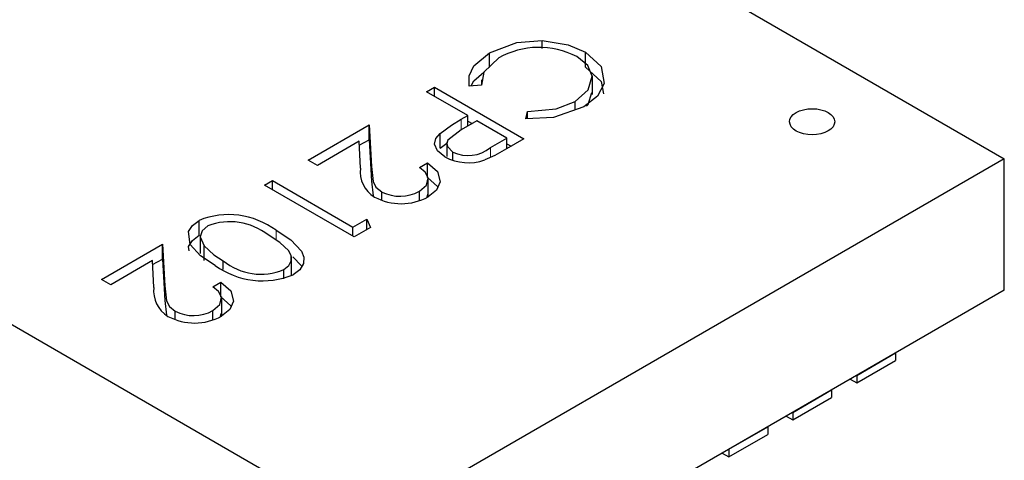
# Model space of a CAD drawing. Header units: millimetres. Extents: x 95 to 199, y 62 to 150.
# Tile 25 of 37: x 161.5 to 166.95, y 115.56 to 117.99. Entities that reach past the tile are written whole.
import ezdxf

# ---------------------------------------------------------------- set-up
doc = ezdxf.new("R2010")
doc.units = ezdxf.units.MM
doc.linetypes.add('PHANTOM', pattern=[12.7, 6.35, -1.27, 1.27, -1.27, 1.27, -1.27])

msp = doc.modelspace()

# ---------------------------------------------------------------- linework, layer by layer
at = {"color": 7, "linetype": 'Continuous', "lineweight": 25}
for p, q in [((163.4079, 119.2647), (166.9463, 117.2221)), ((164.3908, 117.8323), (164.3908, 117.8763)), ((164.1001, 117.7268), (164.1001, 117.8084)), ((164.6301, 117.729), (164.6301, 117.8107)), ((164.0559, 117.6588), (164.0559, 117.6295)), ((164.6692, 117.5781), (164.6692, 117.6801)), ((163.7515, 117.5925), (163.7959, 117.6182)), ((163.9799, 117.4606), (163.7515, 117.5925)), ((163.7959, 117.6182), (164.2909, 117.3324)), ((163.7959, 117.5669), (163.7959, 117.6182)), ((164.0569, 117.6296), (163.9886, 117.6242)), ((164.5731, 117.4914), (164.5731, 117.5393)), ((164.3016, 117.4435), (164.3107, 117.4831)), ((164.3107, 117.4438), (164.3107, 117.4831)), ((165.7683, 117.4547), (165.7796, 117.467)), ((165.7796, 117.467), (165.7958, 117.478)), ((165.7958, 117.478), (165.8142, 117.487)), ((165.8142, 117.487), (165.8354, 117.4935)), ((165.8354, 117.4935), (165.8595, 117.4976)), ((165.8595, 117.4976), (165.8842, 117.4988)), ((165.8842, 117.4988), (165.909, 117.4976)), ((165.909, 117.4976), (165.9316, 117.4935)), ((165.9316, 117.4935), (165.9535, 117.4866)), ((165.9535, 117.4866), (165.9726, 117.478)), ((165.9726, 117.478), (165.9875, 117.467)), ((165.9875, 117.467), (165.9995, 117.4543)), ((164.0307, 117.4313), (163.943, 117.3819)), ((163.9445, 117.4402), (163.9799, 117.4606)), ((163.9799, 117.4028), (163.9799, 117.4606)), ((163.9799, 117.4303), (164.0041, 117.4163)), ((164.1957, 117.3361), (164.0307, 117.4313)), ((165.7591, 117.4266), (165.7612, 117.4409)), ((165.7619, 117.4127), (165.7591, 117.4266)), ((165.7612, 117.4409), (165.7683, 117.4547)), ((165.7683, 117.3992), (165.7619, 117.4127)), ((165.9995, 117.4543), (166.0066, 117.4413)), ((166.0066, 117.4127), (165.9995, 117.3988)), ((166.0066, 117.4413), (166.0087, 117.427)), ((166.0087, 117.427), (166.0066, 117.4127)), ((163.0979, 117.2152), (163.4342, 117.4093)), ((163.4342, 117.4093), (163.4471, 117.1803)), ((163.4342, 117.3277), (163.4342, 117.4093)), ((163.8267, 117.2811), (163.8267, 117.3628)), ((165.7803, 117.3866), (165.7683, 117.3992)), ((165.7951, 117.3755), (165.7803, 117.3866)), ((165.8142, 117.367), (165.7951, 117.3755)), ((165.8362, 117.36), (165.8142, 117.367)), ((165.8595, 117.3564), (165.8362, 117.36)), ((165.9323, 117.36), (165.9083, 117.3559)), ((165.9535, 117.3666), (165.9323, 117.36)), ((165.9726, 117.3759), (165.9535, 117.3666)), ((165.9882, 117.3866), (165.9726, 117.3759)), ((165.9995, 117.3988), (165.9882, 117.3866)), ((163.379, 117.3189), (163.1486, 117.1859)), ((163.3873, 117.1711), (163.379, 117.3189)), ((163.3802, 117.2965), (163.4342, 117.3277)), ((163.4342, 117.3277), (163.4471, 117.0986)), ((163.8267, 117.2811), (163.8645, 117.3079)), ((163.8645, 117.3158), (163.8645, 117.2342)), ((164.1052, 117.2838), (164.1957, 117.3361)), ((164.2909, 117.3324), (164.1938, 117.2764)), ((164.1957, 117.2775), (164.1957, 117.3361)), ((164.1957, 117.3057), (164.2202, 117.2916)), ((165.8835, 117.3547), (165.8595, 117.3564)), ((165.9083, 117.3559), (165.8835, 117.3547)), ((163.8977, 117.2136), (163.8977, 117.259)), ((163.4079, 115.1794), (159.8696, 117.2221)), ((163.1486, 117.1859), (163.0979, 117.2152)), ((166.9463, 117.2221), (163.4079, 115.1794)), ((163.7134, 117.1749), (163.7578, 117.2005)), ((163.7578, 117.1189), (163.7578, 117.2005)), ((166.9463, 116.4962), (166.9463, 117.2221)), ((162.8567, 117.076), (162.9012, 117.1016)), ((162.9012, 117.1016), (163.3454, 116.8452)), ((162.9012, 117.0503), (162.9012, 117.1016)), ((163.4471, 117.0986), (163.4565, 117.0177)), ((163.7619, 117.016), (163.7619, 117.1181)), ((163.3517, 116.7902), (162.8567, 117.076)), ((163.5052, 116.9941), (163.5052, 117.0387)), ((163.7129, 116.9932), (163.7129, 117.0427)), ((163.7553, 117.0097), (163.7589, 117.0265)), ((162.4945, 116.7999), (162.4945, 116.8815)), ((163.3454, 116.8452), (163.4215, 116.8892)), ((163.4215, 116.8892), (163.4432, 116.8431)), ((163.4215, 116.8305), (163.4215, 116.8892)), ((163.3454, 116.7939), (163.3454, 116.8452)), ((163.4432, 116.8431), (163.3517, 116.7902)), ((162.501, 116.8005), (162.501, 116.6984)), ((161.9556, 116.5558), (162.292, 116.7499)), ((162.292, 116.7499), (162.3048, 116.5209)), ((162.292, 116.6683), (162.292, 116.7499)), ((162.5226, 116.6594), (162.5226, 116.741)), ((162.2367, 116.6594), (162.0064, 116.5265)), ((162.2451, 116.5117), (162.2367, 116.6594)), ((162.238, 116.6371), (162.292, 116.6683)), ((162.292, 116.6683), (162.3048, 116.4392)), ((162.6283, 116.6104), (162.6283, 116.6584)), ((163.0055, 116.5794), (163.0055, 116.6815)), ((162.9626, 116.5592), (162.9626, 116.6096)), ((162.0064, 116.5265), (161.9556, 116.5558)), ((162.5712, 116.5155), (162.6156, 116.5411)), ((162.6156, 116.4595), (162.6156, 116.5411)), ((166.9463, 116.4962), (163.4079, 114.4535)), ((162.3048, 116.4392), (162.3142, 116.3583)), ((162.6196, 116.3566), (162.6196, 116.4587)), ((162.3629, 116.3346), (162.3629, 116.3793)), ((162.5707, 116.3338), (162.5707, 116.3833)), ((162.6131, 116.3503), (162.6167, 116.367)), ((166.1303, 116.0251), (166.3453, 116.1492)), ((166.1303, 115.9834), (166.3453, 116.1075)), ((166.3453, 116.1492), (166.3453, 116.1075)), ((166.0942, 116.0043), (166.1303, 115.9834)), ((166.1303, 116.0251), (166.1303, 115.9834)), ((165.7768, 115.821), (165.9917, 115.9451)), ((165.9917, 115.9451), (165.9917, 115.9034)), ((165.7768, 115.7793), (165.9917, 115.9034)), ((165.7407, 115.8002), (165.7768, 115.7793)), ((165.7768, 115.821), (165.7768, 115.7793)), ((165.4232, 115.6169), (165.6382, 115.741)), ((165.6382, 115.741), (165.6382, 115.6993)), ((165.4232, 115.5752), (165.6382, 115.6993)), ((165.4232, 115.6169), (165.4232, 115.5752)), ((165.3871, 115.5961), (165.4232, 115.5752))]:
    msp.add_line(p, q, dxfattribs=at)
at = {"color": 8, "linetype": 'PHANTOM', "lineweight": 18}
for p, q in [((163.9445, 117.3828), (163.9445, 117.4402)), ((164.1052, 117.2299), (164.1052, 117.2838)), ((163.4471, 117.0986), (163.4471, 117.1803)), ((162.92, 116.773), (162.92, 116.827)), ((162.3048, 116.4392), (162.3048, 116.5209))]:
    msp.add_line(p, q, dxfattribs=at)
at = {"color": 7, "linetype": 'Continuous', "lineweight": 25, "flags": 128}
for points in [[(164.1001, 117.8084), (164.2505, 117.8656), (164.3908, 117.8763)], [(164.3908, 117.8763), (164.5354, 117.852), (164.6301, 117.8107)], [(163.9886, 117.6242), (163.9874, 117.6808), (164.013, 117.7354), (164.1001, 117.8084)], [(164.6301, 117.8107), (164.7179, 117.7318), (164.7348, 117.6385), (164.6976, 117.5678), (164.6211, 117.5084)], [(164.1512, 117.7793), (164.069, 117.7013), (164.0569, 117.6296)], [(164.5731, 117.5393), (164.6466, 117.6033), (164.6687, 117.6791), (164.643, 117.7377), (164.5823, 117.787)], [(163.9996, 117.625), (164.013, 117.6537), (164.0689, 117.7006)], [(164.6301, 117.729), (164.7179, 117.6501), (164.7302, 117.5819)], [(164.636, 117.5124), (164.6466, 117.5217), (164.6661, 117.5886)], [(164.3107, 117.4831), (164.4692, 117.4974), (164.5731, 117.5393)], [(164.6211, 117.5084), (164.4548, 117.4495), (164.3016, 117.4435)], [(163.8267, 117.3628), (163.8899, 117.4075), (163.9445, 117.4402)], [(163.8535, 117.2332), (163.813, 117.2652), (163.7968, 117.3035), (163.8043, 117.3344), (163.8267, 117.3628)], [(163.943, 117.3819), (163.8701, 117.3249), (163.8645, 117.3074), (163.8676, 117.2897), (163.8977, 117.259)], [(164.1938, 117.2764), (164.129, 117.2407), (164.0736, 117.2156)], [(163.7578, 117.2005), (163.8131, 117.1516), (163.828, 117.0939), (163.8079, 117.0494), (163.7614, 117.0121)], [(163.4471, 117.1803), (163.4567, 117.0969), (163.4727, 117.0654), (163.5052, 117.0387)], [(163.7129, 117.0427), (163.7522, 117.0768), (163.7609, 117.1173), (163.7447, 117.1481), (163.7134, 117.1749)], [(163.7578, 117.1189), (163.8131, 117.0699), (163.8146, 117.0642)], [(162.5837, 116.6328), (162.5027, 116.6865), (162.4459, 116.7494), (162.437, 116.8197), (162.4577, 116.8531), (162.4945, 116.8815)], [(162.5438, 116.8514), (162.5124, 116.8237), (162.501, 116.7913), (162.5226, 116.741)], [(162.92, 116.827), (163.0013, 116.774), (163.0609, 116.7125), (163.0742, 116.678), (163.0715, 116.6427), (163.0514, 116.6094), (163.0149, 116.5811)], [(162.4401, 116.7134), (162.437, 116.738), (162.4577, 116.7715), (162.4945, 116.7999)], [(162.9626, 116.6096), (162.9903, 116.6322), (163.0038, 116.6587), (163.0034, 116.6864), (162.9905, 116.713), (162.9403, 116.7601), (162.8758, 116.8012)], [(162.5226, 116.741), (162.5759, 116.6922), (162.6283, 116.6584)], [(163.0132, 116.6801), (163.0609, 116.6308), (163.0622, 116.6273)], [(162.3048, 116.5209), (162.3145, 116.4375), (162.3304, 116.406), (162.3629, 116.3793)], [(162.5707, 116.3833), (162.6099, 116.4174), (162.6187, 116.4579), (162.6025, 116.4887), (162.5712, 116.5155)], [(162.6156, 116.5411), (162.6708, 116.4922), (162.6857, 116.4345), (162.6656, 116.39), (162.6192, 116.3527)], [(162.6156, 116.4595), (162.6708, 116.4105), (162.6723, 116.4048)]]:
    msp.add_lwpolyline(points, dxfattribs=at)
at = {"color": 7, "linetype": 'Continuous', "lineweight": 25}
for centre, radius, start, end in [((164.3738, 117.3841), 0.4536, 62.6429, 119.3956), ((163.9817, 117.4362), 0.1961, 244.652, 309.0067), ((163.9832, 117.4694), 0.2695, 241.2337, 289.6079), ((163.5479, 117.1497), 0.162, 172.4379, 239.123), ((163.6052, 117.2394), 0.2243, 243.5263, 298.7154), ((163.6118, 117.2873), 0.3132, 241.9971, 298.5335), ((162.6587, 116.4756), 0.4379, 53.3691, 112.0187), ((162.6664, 116.539), 0.3356, 51.395, 111.4262), ((162.8362, 116.9134), 0.3291, 230.8121, 292.5903), ((162.8457, 116.9939), 0.4461, 234.0386, 292.2912), ((162.4056, 116.4903), 0.162, 172.4379, 239.123), ((162.4629, 116.58), 0.2243, 243.5263, 298.7154), ((162.4696, 116.6279), 0.3132, 241.9971, 298.5335)]:
    msp.add_arc(centre, radius, start, end, dxfattribs=at)

doc.saveas('drawing.dxf')
